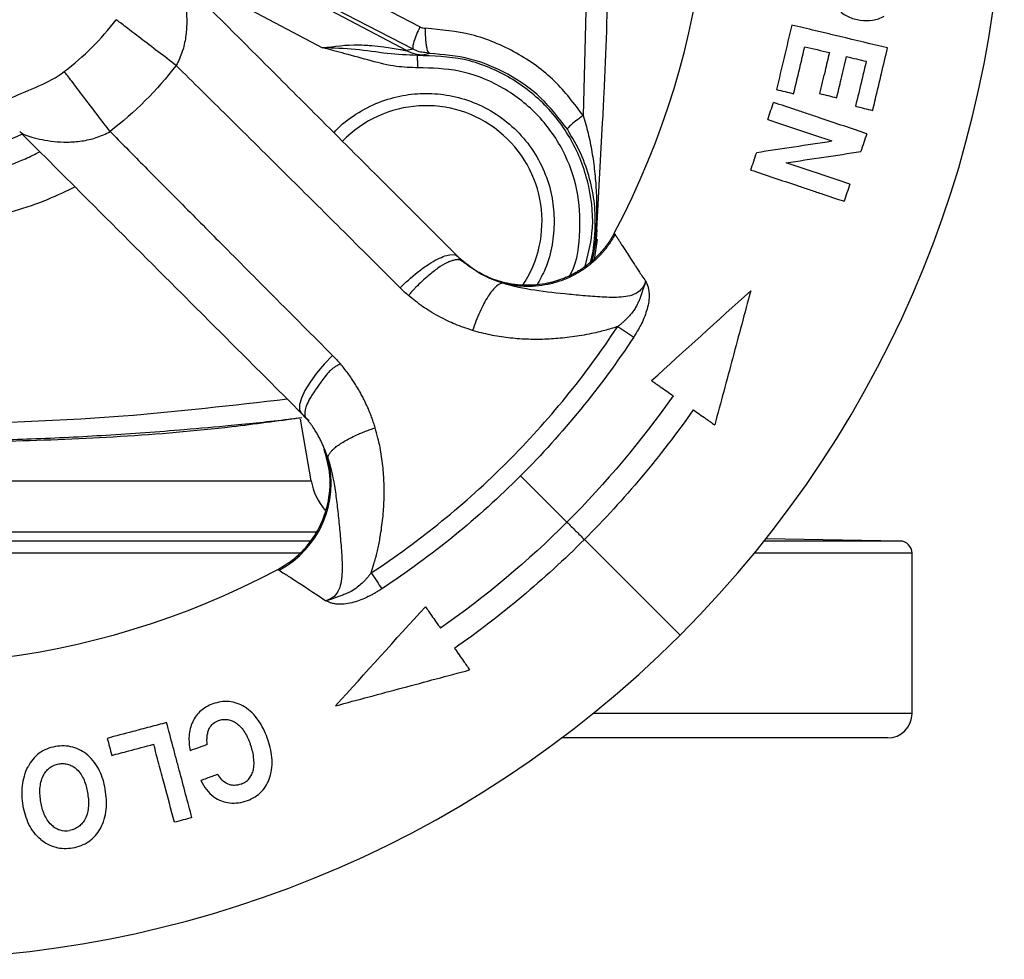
# Model space of a CAD drawing. Header units: millimetres. Extents: x 1043 to 2166, y -155 to 698.
# Tile 2 of 30: x 1458 to 1538, y -155 to -78. Entities that reach past the tile are written whole.
import ezdxf

# ---------------------------------------------------------------- set-up
doc = ezdxf.new("R2010")
doc.units = ezdxf.units.MM

msp = doc.modelspace()

# ---------------------------------------------------------------- linework, layer by layer
at = {"color": 7, "linetype": 'Continuous', "lineweight": 25}
for p, q in [((1504.366, -64.825), (1503.85, -86.214)), ((1490.573, -79), (1478.113, -72.525)), ((1489.476, -80.927), (1475.231, -73.383)), ((1490.016, -80.811), (1477.556, -74.366)), ((1474.331, -76.296), (1482.646, -80.7)), ((1490.016, -80.811), (1489.476, -80.927)), ((1491.365, -81.16), (1490.914, -81.278)), ((1504.768, -96.216), (1504.822, -95.496)), ((1504.887, -95.465), (1504.822, -95.496)), ((1504.887, -95.465), (1504.829, -96.281)), ((1504.887, -95.465), (1504.95, -95.47)), ((1504.95, -95.47), (1504.896, -96.28)), ((1504.757, -97.924), (1505.007, -96.287)), ((1504.829, -96.281), (1504.768, -96.216)), ((1504.896, -96.28), (1504.829, -96.281)), ((1504.896, -96.28), (1505.007, -96.287)), ((1493.717, -97.74), (1494.245, -98.168)), ((1494.056, -98.052), (1494.504, -98.361)), ((1481.736, -115.926), (1480.851, -110.903)), ((1498.755, -115.506), (1502.521, -119.272)), ((1503.935, -120.687), (1511.713, -128.465)), ((1529.591, -120.808), (1518.694, -120.618)), ((1530.574, -134.825), (1530.574, -121.808)), ((1528.574, -136.825), (1502.074, -136.825))]:
    msp.add_line(p, q, dxfattribs=at)
at = {"color": 8, "linetype": 'Continuous', "lineweight": 25}
for p, q in [((1491.365, -81.16), (1490.962, -81.093)), ((1504.95, -95.47), (1505.42, -86.794)), ((1504.896, -96.28), (1504.494, -98.172)), ((1448.074, -115.926), (1481.736, -115.926)), ((1448.074, -120.057), (1482.252, -120.057)), ((1529.591, -120.808), (1518.543, -120.808)), ((1480.803, -121.808), (1448.074, -121.808)), ((1530.574, -121.808), (1517.737, -121.808)), ((1530.574, -134.825), (1504.642, -134.825))]:
    msp.add_line(p, q, dxfattribs=at)
at = {"color": 7, "linetype": 'Continuous', "lineweight": 25, "flags": 128}
msp.add_lwpolyline([(1483.467, -105.721), (1482.783, -106.438), (1482.166, -107.172), (1481.639, -107.895), (1481.223, -108.577), (1480.936, -109.191), (1480.788, -109.714), (1480.785, -110.125), (1480.928, -110.407)], dxfattribs=at)
at = {"color": 8, "linetype": 'Continuous', "lineweight": 25, "flags": 128}
msp.add_lwpolyline([(1481.749, -120.808), (1479.81, -120.808), (1474.739, -120.808), (1469.549, -120.808), (1464.264, -120.808), (1458.908, -120.808), (1453.503, -120.808), (1448.074, -120.808)], dxfattribs=at)
at = {"color": 7, "linetype": 'Continuous', "lineweight": 25}
for centre, radius, start, end in [((1448.074, -64.825), 90, 315, 135), ((1448.074, -64.825), 90, 135, 315), ((1448.074, -64.825), 66, 332.0431, 57.95691), ((1448.074, -64.825), 66, 212.0431, 297.95691), ((1475.32, -116.109), 8.032, 298.21241, 14.60893), ((1486.66, -115.058), 5, 190, 220.36997), ((1529.574, -121.808), 1, 0, 89), ((1528.574, -134.825), 2, 270, 0)]:
    msp.add_arc(centre, radius, start, end, dxfattribs=at)
at = {"color": 8, "linetype": 'Continuous', "lineweight": 25}
for centre, radius, start, end in [((1491.074, -94.825), 9.42, 325.98009, 136.14233), ((1448.074, -64.825), 25.05, 270, 293.85751)]:
    msp.add_arc(centre, radius, start, end, dxfattribs=at)
at = {"color": 7, "linetype": 'Continuous', "lineweight": 25}
for points, knots in [([(1505.42, -86.794), (1505.464, -86.007), (1505.698, -81.817), (1505.894, -74.492), (1505.94, -67.955), (1505.961, -64.825)], [0, 0, 0, 0, 0.107629, 0.572749, 1, 1, 1, 1]), ([(1470.762, -74.786), (1470.835, -74.859), (1470.912, -74.985), (1471.066, -75.324), (1471.143, -75.536), (1471.362, -76.269), (1471.491, -76.887), (1471.595, -77.925), (1471.614, -78.289), (1471.607, -79.044), (1471.581, -79.435), (1471.466, -80.224), (1471.377, -80.623), (1471.12, -81.402), (1470.953, -81.78), (1470.747, -82.128)], [0, 0, 0, 0, 0.125, 0.125, 0.25, 0.25, 0.5, 0.5, 0.625, 0.625, 0.75, 0.75, 0.875, 0.875, 1, 1, 1, 1]), ([(1470.762, -74.786), (1471.792, -75.816), (1474.101, -78.124), (1477.935, -81.958), (1482.513, -86.537), (1487.836, -91.86), (1491.633, -95.656), (1493.655, -97.679)], [0, 0, 0, 0, 0.134879, 0.302319, 0.502319, 0.734879, 1, 1, 1, 1]), ([(1524.568, -77.553), (1524.68, -77.685), (1524.805, -77.802), (1525.081, -78.007), (1525.229, -78.094), (1525.691, -78.31), (1526.027, -78.398), (1526.365, -78.447)], [0, 0, 0, 0, 0.25, 0.25, 0.5, 0.5, 1, 1, 1, 1]), ([(1461.661, -82.63), (1462.454, -82.025), (1463.206, -81.367), (1463.911, -80.663), (1464.616, -79.958), (1465.274, -79.206), (1465.879, -78.413)], [6.1050517, 6.1050517, 6.1050517, 6.1050517, 6.2385885, 6.2385885, 6.2385885, 6.3721193, 6.3721193, 6.3721193, 6.3721193]), ([(1470.747, -82.128), (1470.28, -81.772), (1469.786, -81.395), (1468.808, -80.649), (1468.325, -80.28), (1467.435, -79.601), (1467.028, -79.29), (1466.345, -78.769), (1466.07, -78.559), (1465.879, -78.413)], [0, 0, 0, 0, 0.25, 0.25, 0.5, 0.5, 0.75, 0.75, 1, 1, 1, 1]), ([(1526.365, -78.447), (1526.7, -78.496), (1527.033, -78.506), (1527.529, -78.431), (1527.693, -78.39), (1528.004, -78.278), (1528.154, -78.205), (1528.296, -78.115)], [0, 0, 0, 0, 0.5, 0.5, 0.75, 0.75, 1, 1, 1, 1]), ([(1490.573, -79), (1490.475, -79.205), (1490.27, -79.633), (1490.058, -80.209), (1489.954, -80.65), (1489.996, -80.758), (1490.016, -80.811)], [0, 0, 0, 0, 0.237319, 0.494065, 0.754083, 1, 1, 1, 1]), ([(1490.573, -79), (1490.646, -79.032), (1490.791, -79.097), (1490.95, -79.11), (1491.029, -79.116)], [0, 0, 0, 0, 0.499611, 1, 1, 1, 1]), ([(1491.365, -81.16), (1491.318, -81.128), (1491.245, -81.079), (1491.163, -80.819), (1491.107, -80.554), (1491.065, -80.228), (1491.028, -79.757), (1491.029, -79.369), (1491.029, -79.116)], [0, 0, 0, 0, 0.239443, 0.368352, 0.5, 0.631649, 0.760558, 1, 1, 1, 1]), ([(1503.85, -86.214), (1503.111, -85.239), (1501.592, -83.233), (1498.449, -80.994), (1494.86, -79.465), (1492.287, -79.231), (1491.029, -79.116)], [0, 0, 0, 0, 0.238593, 0.4906426, 0.7511754, 1, 1, 1, 1]), ([(1528.584, -80.705), (1527.319, -80.404), (1526.025, -80.096), (1524.376, -79.703), (1524.043, -79.624), (1523.384, -79.468), (1523.056, -79.39), (1522.08, -79.157), (1521.437, -79.004), (1520.802, -78.853)], [0, 0, 0, 0, 0.5, 0.5, 0.625, 0.625, 0.75, 0.75, 1, 1, 1, 1]), ([(1482.646, -80.7), (1483.623, -80.574), (1484.808, -80.422), (1486.077, -80.478), (1486.439, -80.501), (1486.613, -80.514), (1486.984, -80.545), (1487.791, -80.631), (1488.723, -80.786), (1489.267, -80.89), (1489.43, -80.92), (1489.462, -80.925), (1489.476, -80.927)], [0, 0, 0, 0, 0.380194, 0.461339, 0.513894, 0.528679, 0.533198, 0.667467, 0.869777, 0.941559, 0.97212, 1, 1, 1, 1]), ([(1490.365, -81.327), (1489.549, -81.286), (1487.866, -81.201), (1485.32, -80.782), (1483.542, -80.727), (1482.646, -80.7)], [0, 0, 0, 0, 0.318297, 0.656605, 1, 1, 1, 1]), ([(1490.417, -82.325), (1489.831, -82.306), (1488.54, -82.265), (1486.567, -81.759), (1484.578, -81.199), (1483.255, -80.857), (1482.646, -80.7)], [0, 0, 0, 0, 0.220431, 0.485187, 0.763307, 1, 1, 1, 1]), ([(1490.962, -81.093), (1490.808, -81.076), (1490.477, -81.038), (1490.177, -80.89), (1490.016, -80.811)], [0, 0, 0, 0, 0.462498, 1, 1, 1, 1]), ([(1520.949, -84.43), (1521.067, -83.932), (1521.186, -83.433), (1521.304, -82.935), (1521.489, -82.16), (1521.673, -81.386), (1521.857, -80.612)], [0, 0, 0, 0, 0.001537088, 0.001537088, 0.001537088, 0.00392507, 0.00392507, 0.00392507, 0.00392507]), ([(1527.375, -85.788), (1527.494, -85.29), (1527.612, -84.791), (1527.731, -84.293), (1527.849, -83.794), (1527.968, -83.296), (1528.087, -82.797), (1528.253, -82.1), (1528.418, -81.402), (1528.584, -80.705)], [0, 0, 0, 0, 0.001537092, 0.001537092, 0.001537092, 0.003074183, 0.003074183, 0.003074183, 0.005225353, 0.005225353, 0.005225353, 0.005225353]), ([(1489.476, -80.927), (1489.705, -81.03), (1490.162, -81.238), (1490.663, -81.265), (1490.914, -81.278)], [0, 0, 0, 0, 0.499999, 1, 1, 1, 1]), ([(1490.914, -81.278), (1490.874, -81.284), (1490.791, -81.295), (1490.511, -81.316), (1490.365, -81.327)], [0, 0, 0, 0, 0.481793, 1, 1, 1, 1]), ([(1490.417, -82.325), (1490.411, -82.196), (1490.397, -81.937), (1490.38, -81.609), (1490.368, -81.377), (1490.366, -81.343), (1490.365, -81.327)], [0, 0, 0, 0, 0.25, 0.499999, 0.749999, 1, 1, 1, 1]), ([(1503.948, -98.609), (1504.201, -97.674), (1504.786, -95.509), (1504.446, -91.947), (1503.142, -88.337), (1500.848, -85.226), (1497.79, -82.899), (1494.193, -81.439), (1491.641, -81.364), (1490.365, -81.327)], [0, 0, 0, 0, 0.112287, 0.260239, 0.408191, 0.556143, 0.704096, 0.852048, 1, 1, 1, 1]), ([(1502.557, -87.329), (1501.878, -86.438), (1500.519, -84.657), (1497.759, -82.74), (1494.672, -81.449), (1492.467, -81.256), (1491.365, -81.16)], [0, 0, 0, 0, 0.2496265, 0.4995414, 0.7497029, 1, 1, 1, 1]), ([(1523.854, -81.087), (1523.736, -81.585), (1523.617, -82.084), (1523.499, -82.582), (1523.352, -83.196), (1523.206, -83.811), (1523.06, -84.425)], [0, 0, 0, 0, 0.001537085, 0.001537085, 0.001537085, 0.003431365, 0.003431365, 0.003431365, 0.003431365]), ([(1524.455, -84.757), (1524.574, -84.258), (1524.692, -83.76), (1524.811, -83.261), (1524.957, -82.647), (1525.103, -82.033), (1525.249, -81.419)], [0, 0, 0, 0, 0.001537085, 0.001537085, 0.001537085, 0.003431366, 0.003431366, 0.003431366, 0.003431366]), ([(1488.969, -100.219), (1487.355, -98.611), (1484.323, -95.591), (1479.637, -90.934), (1475.182, -86.508), (1472.137, -83.5), (1470.747, -82.128)], [0, 0, 0, 0, 0.266268, 0.500049, 0.771884, 1, 1, 1, 1]), ([(1526.85, -81.799), (1526.732, -82.298), (1526.613, -82.796), (1526.494, -83.295), (1526.323, -84.015), (1526.152, -84.736), (1525.98, -85.456)], [0, 0, 0, 0, 0.001537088, 0.001537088, 0.001537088, 0.003758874, 0.003758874, 0.003758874, 0.003758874]), ([(1457.402, -84.75), (1458.12, -84.413), (1458.86, -84.121), (1460.311, -83.476), (1461.02, -83.12), (1461.662, -82.63)], [0, 0, 0, 0, 0.5, 0.5, 1, 1, 1, 1]), ([(1465.377, -87.499), (1465.062, -87.086), (1464.707, -86.621), (1463.965, -85.648), (1463.58, -85.144), (1462.864, -84.206), (1462.535, -83.775), (1462.003, -83.077), (1461.799, -82.81), (1461.662, -82.63)], [0, 0, 0, 0, 0.25, 0.25, 0.5, 0.5, 0.75, 0.75, 1, 1, 1, 1]), ([(1526.896, -87.684), (1525.662, -87.271), (1524.402, -86.848), (1522.795, -86.309), (1522.47, -86.2), (1521.828, -85.985), (1521.509, -85.878), (1520.557, -85.558), (1519.93, -85.348), (1519.311, -85.141)], [0, 0, 0, 0, 0.5, 0.5, 0.625, 0.625, 0.75, 0.75, 1, 1, 1, 1]), ([(1503.85, -86.214), (1503.669, -86.34), (1503.297, -86.601), (1502.861, -86.95), (1502.581, -87.218), (1502.565, -87.292), (1502.557, -87.329)], [0, 0, 0, 0, 0.242198, 0.499999, 0.757802, 1, 1, 1, 1]), ([(1503.85, -86.214), (1503.986, -86.688), (1504.267, -87.666), (1504.566, -89.179), (1504.782, -90.732), (1504.904, -92.272), (1504.952, -93.839), (1504.909, -94.904), (1504.887, -95.465)], [0, 0, 0, 0, 0.156458, 0.323291, 0.493577, 0.661104, 0.821849, 1, 1, 1, 1]), ([(1518.845, -86.531), (1519.69, -86.814), (1520.547, -87.102), (1521.851, -87.539), (1522.288, -87.686), (1523.168, -87.981), (1523.611, -88.129), (1524.051, -88.277)], [0, 0, 0, 0, 0.5, 0.5, 0.75, 0.75, 1, 1, 1, 1]), ([(1458.035, -87.514), (1458.107, -87.587), (1458.234, -87.663), (1458.573, -87.817), (1458.785, -87.895), (1459.519, -88.114), (1460.137, -88.243), (1461.174, -88.347), (1461.539, -88.366), (1462.294, -88.359), (1462.684, -88.332), (1463.474, -88.217), (1463.873, -88.128), (1464.651, -87.872), (1465.029, -87.704), (1465.377, -87.499)], [0, 0, 0, 0, 0.125, 0.125, 0.25, 0.25, 0.5, 0.5, 0.625, 0.625, 0.75, 0.75, 0.875, 0.875, 1, 1, 1, 1]), ([(1480.928, -110.407), (1477.697, -107.176), (1471.924, -101.403), (1464.294, -93.773), (1459.892, -89.371), (1458.035, -87.514)], [0, 0, 0, 0, 0.423461, 0.75679, 1, 1, 1, 1]), ([(1465.376, -87.498), (1466.262, -88.395), (1468.15, -90.308), (1471.162, -93.347), (1474.7, -96.909), (1478.839, -101.074), (1481.859, -104.106), (1483.467, -105.721)], [0, 0, 0, 0, 0.147215, 0.313867, 0.499952, 0.733727, 1, 1, 1, 1]), ([(1504.822, -95.496), (1504.821, -94.786), (1504.817, -93.34), (1504.406, -91.339), (1503.717, -89.293), (1502.943, -87.983), (1502.557, -87.329)], [0, 0, 0, 0, 0.2415476, 0.4915003, 0.7457672, 1, 1, 1, 1]), ([(1517.948, -89.205), (1518.941, -89.054), (1519.951, -88.9), (1522.002, -88.588), (1523.026, -88.432), (1524.051, -88.277)], [0, 0, 0, 0, 0.5, 0.5, 1, 1, 1, 1]), ([(1520.328, -90.05), (1521.349, -89.897), (1522.372, -89.744), (1524.415, -89.438), (1525.42, -89.287), (1526.408, -89.139)], [0, 0, 0, 0, 0.5, 0.5, 1, 1, 1, 1]), ([(1525.519, -91.79), (1524.676, -91.508), (1523.822, -91.221), (1522.523, -90.785), (1522.087, -90.639), (1521.209, -90.345), (1520.767, -90.197), (1520.328, -90.05)], [0, 0, 0, 0, 0.5, 0.5, 0.75, 0.75, 1, 1, 1, 1]), ([(1517.468, -90.637), (1518.705, -91.052), (1519.966, -91.475), (1521.574, -92.014), (1521.898, -92.123), (1522.54, -92.338), (1522.859, -92.445), (1523.81, -92.764), (1524.435, -92.974), (1525.053, -93.18)], [0, 0, 0, 0, 0.5, 0.5, 0.625, 0.625, 0.75, 0.75, 1, 1, 1, 1]), ([(1506.372, -95.766), (1506.325, -95.852), (1506.231, -96.025), (1506.076, -96.28), (1505.91, -96.533), (1505.732, -96.783), (1505.542, -97.029), (1505.34, -97.271), (1505.126, -97.507), (1504.9, -97.736), (1504.663, -97.959), (1504.415, -98.174), (1504.156, -98.38), (1503.886, -98.577), (1503.607, -98.763), (1503.318, -98.939), (1503.021, -99.103), (1502.715, -99.255), (1502.403, -99.394), (1502.083, -99.52), (1501.759, -99.632), (1501.429, -99.731), (1501.096, -99.815), (1500.563, -99.925), (1499.836, -100.016), (1498.934, -100.023), (1498.086, -99.936), (1497.303, -99.774), (1496.592, -99.552), (1495.953, -99.289), (1495.387, -98.999), (1494.89, -98.694), (1494.455, -98.385), (1494.195, -98.168), (1494.071, -98.065)], [0, 0, 0, 0, 0.020457, 0.041222, 0.062288, 0.083645, 0.105283, 0.12719, 0.149355, 0.171763, 0.194401, 0.217252, 0.240299, 0.263525, 0.286911, 0.310438, 0.334086, 0.357833, 0.381659, 0.405541, 0.429457, 0.453385, 0.477303, 0.501188, 0.567118, 0.62989, 0.689178, 0.744772, 0.796569, 0.844551, 0.888768, 0.929322, 0.966348, 1, 1, 1, 1]), ([(1506.436, -95.869), (1506.39, -95.952), (1506.297, -96.119), (1506.147, -96.364), (1505.989, -96.604), (1505.822, -96.839), (1505.647, -97.067), (1505.464, -97.289), (1505.273, -97.504), (1505.075, -97.713), (1504.869, -97.913), (1504.656, -98.107), (1504.437, -98.293), (1504.211, -98.47), (1503.979, -98.64), (1503.543, -98.936), (1502.875, -99.315), (1501.944, -99.698), (1500.973, -99.962), (1500.133, -100.082), (1499.443, -100.112), (1498.909, -100.1), (1498.377, -100.051), (1497.85, -99.969), (1497.505, -99.886), (1497.332, -99.844)], [0, 0, 0, 0, 0.02674, 0.053521, 0.080322, 0.10713, 0.133938, 0.160743, 0.187543, 0.214338, 0.241129, 0.267918, 0.294708, 0.321498, 0.348289, 0.375083, 0.468815, 0.562536, 0.65626, 0.749978, 0.799985, 0.85, 0.900024, 0.95004, 1, 1, 1, 1]), ([(1506.436, -95.869), (1506.428, -95.856), (1506.413, -95.832), (1506.396, -95.804), (1506.383, -95.784), (1506.376, -95.773), (1506.373, -95.767), (1506.372, -95.766), (1506.372, -95.766)], [0, 0, 0, 0, 0.187346, 0.374837, 0.562449, 0.750089, 0.875116, 1, 1, 1, 1]), ([(1506.436, -95.868), (1506.445, -95.886), (1506.462, -95.922), (1506.496, -95.981), (1506.534, -96.042), (1506.575, -96.103), (1506.617, -96.165), (1506.658, -96.227), (1506.699, -96.287), (1506.769, -96.396), (1506.882, -96.576), (1507.058, -96.855), (1507.292, -97.22), (1507.602, -97.701), (1507.912, -98.173), (1508.174, -98.573), (1508.374, -98.877), (1508.623, -99.249), (1508.814, -99.529), (1508.917, -99.68)], [0, 0, 0, 0, 0.039442, 0.076541, 0.1113, 0.143719, 0.173801, 0.201548, 0.226963, 0.250051, 0.328575, 0.411927, 0.500175, 0.619634, 0.750058, 0.796612, 0.853771, 0.921559, 1, 1, 1, 1]), ([(1488.969, -100.219), (1489.385, -99.798), (1489.86, -99.363), (1490.6, -98.774), (1490.851, -98.589), (1491.344, -98.254), (1491.586, -98.105), (1492.047, -97.854), (1492.264, -97.753), (1492.661, -97.604), (1492.84, -97.556), (1493.309, -97.49), (1493.527, -97.55), (1493.655, -97.679)], [0, 0, 0, 0, 0.25, 0.25, 0.375, 0.375, 0.5, 0.5, 0.625, 0.625, 0.75, 0.75, 1, 1, 1, 1]), ([(1494.056, -98.052), (1494.034, -98.035), (1493.99, -98.001), (1493.91, -97.965), (1493.82, -97.94), (1493.719, -97.927), (1493.609, -97.927), (1493.489, -97.94), (1493.36, -97.965), (1493.223, -98.002), (1493.077, -98.052), (1492.924, -98.114), (1492.597, -98.267), (1492.05, -98.594), (1491.351, -99.132), (1490.743, -99.675), (1490.34, -100.072), (1490.039, -100.389), (1489.836, -100.611), (1489.703, -100.763), (1489.637, -100.839)], [0, 0, 0, 0, 0.036355, 0.072711, 0.109064, 0.145418, 0.181772, 0.218125, 0.25448, 0.290839, 0.327199, 0.363561, 0.399922, 0.550625, 0.701358, 0.792912, 0.884477, 0.922986, 0.961497, 1, 1, 1, 1]), ([(1494.52, -98.426), (1494.405, -98.341), (1494.171, -98.167), (1493.928, -98.013), (1493.805, -97.935)], [0, 0, 0, 0, 0.493057, 1, 1, 1, 1]), ([(1497.332, -99.844), (1497.179, -99.838), (1496.993, -99.915), (1496.576, -100.269), (1496.345, -100.547), (1495.878, -101.269), (1495.642, -101.712), (1495.21, -102.671), (1495.014, -103.184), (1494.848, -103.683)], [0, 0, 0, 0, 0.25, 0.25, 0.5, 0.5, 0.75, 0.75, 1, 1, 1, 1]), ([(1508.539, -100.366), (1508.388, -100.529), (1508.2, -100.654), (1507.775, -100.835), (1507.541, -100.893), (1507.052, -100.969), (1506.799, -100.987), (1506.286, -101.002), (1506.026, -100.999), (1505.247, -100.972), (1504.728, -100.934), (1503.709, -100.85), (1503.209, -100.803), (1501.74, -100.659), (1500.803, -100.559), (1499.009, -100.285), (1498.148, -100.106), (1497.332, -99.844)], [0, 0, 0, 0, 0.0625, 0.0625, 0.125, 0.125, 0.1875, 0.1875, 0.25, 0.25, 0.375, 0.375, 0.5, 0.5, 0.75, 0.75, 1, 1, 1, 1]), ([(1508.917, -99.68), (1508.895, -99.762), (1508.852, -99.918), (1508.777, -100.141), (1508.702, -100.344), (1508.631, -100.533), (1508.569, -100.711), (1508.512, -100.903), (1508.434, -101.13), (1508.316, -101.414), (1508.155, -101.731), (1507.955, -102.052), (1507.729, -102.351), (1507.442, -102.677), (1507.15, -102.955), (1506.865, -103.194), (1506.718, -103.308), (1506.644, -103.366)], [0, 0, 0, 0, 0.058154, 0.111258, 0.160284, 0.206151, 0.249816, 0.290102, 0.344916, 0.414632, 0.499951, 0.584645, 0.668107, 0.750151, 0.875052, 0.937199, 1, 1, 1, 1]), ([(1508.917, -99.68), (1508.947, -99.74), (1509.002, -99.851), (1509.071, -100.014), (1509.133, -100.204), (1509.179, -100.442), (1509.209, -100.823), (1509.177, -101.331), (1509.05, -101.933), (1508.847, -102.539), (1508.607, -103.091), (1508.3, -103.656), (1508.077, -104.016), (1507.948, -104.223)], [0, 0, 0, 0, 0.0485313, 0.090106, 0.1248971, 0.1859016, 0.2499811, 0.369591, 0.5000615, 0.6202161, 0.7502484, 0.8559849, 1, 1, 1, 1]), ([(1488.97, -100.219), (1489.078, -100.325), (1489.295, -100.538), (1489.523, -100.738), (1489.637, -100.839)], [0, 0, 0, 0, 0.5000741, 1, 1, 1, 1]), ([(1494.848, -103.683), (1494.61, -103.605), (1494.135, -103.449), (1493.457, -103.194), (1492.774, -102.889), (1492.083, -102.538), (1491.414, -102.151), (1490.788, -101.744), (1490.212, -101.313), (1489.829, -100.997), (1489.637, -100.839)], [0, 0, 0, 0, 0.1250142, 0.2499707, 0.3621721, 0.4999944, 0.6385421, 0.7500307, 0.8749781, 1, 1, 1, 1]), ([(1517.458, -100.46), (1516.97, -102.279), (1516.483, -104.098), (1515.509, -107.732), (1515.022, -109.549), (1514.536, -111.363)], [0, 0, 0, 0, 0.5, 0.5, 1, 1, 1, 1]), ([(1486.614, -123.396), (1490.585, -120.783), (1494.29, -117.764), (1501.013, -111.041), (1504.031, -107.337), (1506.644, -103.366)], [0, 0, 0, 0, 0.5, 0.5, 1, 1, 1, 1]), ([(1506.644, -103.366), (1506.512, -103.41), (1506.034, -103.571), (1505.323, -103.764), (1504.478, -103.955), (1503.464, -104.145), (1502.202, -104.317), (1500.698, -104.421), (1499.229, -104.42), (1497.986, -104.324), (1497.011, -104.188), (1496.285, -104.055), (1495.564, -103.891), (1495.09, -103.754), (1494.848, -103.683)], [0, 0, 0, 0, 0.034636, 0.124989, 0.182552, 0.250022, 0.381923, 0.500014, 0.626866, 0.750005, 0.813103, 0.875007, 0.936159, 1, 1, 1, 1]), ([(1484.105, -106.409), (1484.038, -106.443), (1483.923, -106.504), (1483.781, -106.584), (1483.633, -106.673), (1483.472, -106.784), (1483.249, -106.972), (1482.981, -107.269), (1482.679, -107.662), (1482.398, -108.058), (1482.166, -108.392), (1481.941, -108.713), (1481.659, -109.143), (1481.383, -109.656), (1481.258, -110.035), (1481.219, -110.249), (1481.212, -110.308), (1481.209, -110.338)], [0, 0, 0, 0, 0.035768, 0.061954, 0.078245, 0.118394, 0.155735, 0.218815, 0.311807, 0.400154, 0.467418, 0.530349, 0.623148, 0.78024, 0.934113, 0.966595, 1, 1, 1, 1]), ([(1486.932, -111.599), (1486.891, -111.47), (1486.81, -111.21), (1486.676, -110.826), (1486.532, -110.445), (1486.377, -110.069), (1486.213, -109.697), (1486.038, -109.33), (1485.853, -108.969), (1485.658, -108.613), (1485.453, -108.263), (1485.238, -107.919), (1484.997, -107.557), (1484.726, -107.179), (1484.425, -106.786), (1484.211, -106.535), (1484.104, -106.409)], [0, 0, 0, 0, 0.068189, 0.136377, 0.204558, 0.272736, 0.340916, 0.409098, 0.47728, 0.545463, 0.613644, 0.681825, 0.750006, 0.833341, 0.916675, 1, 1, 1, 1]), ([(1509.399, -107.765), (1509.635, -107.931), (1509.872, -108.097), (1510.112, -108.265), (1510.455, -108.505), (1510.801, -108.747), (1511.148, -108.99)], [-1.8052328, -1.8052328, -1.8052328, -1.8052328, -1.7394213, -1.7394213, -1.7394213, -1.6449381, -1.6449381, -1.6449381, -1.6449381]), ([(1402.851, -109.156), (1408.846, -110.019), (1420.836, -111.746), (1438.989, -112.874), (1457.155, -112.825), (1471.135, -112.109), (1478.982, -111.033), (1480.829, -110.78)], [0, 0, 0, 0, 0.232133, 0.464266, 0.696399, 0.928532, 1, 1, 1, 1]), ([(1408.09, -109.832), (1408.778, -109.935), (1411.346, -110.32), (1415.529, -110.829), (1420.252, -111.339), (1424.182, -111.698), (1428.08, -112.007), (1433.126, -112.333), (1439.326, -112.602), (1446.282, -112.732), (1452.791, -112.695), (1459.079, -112.515), (1465.154, -112.212), (1470.569, -111.824), (1475.51, -111.372), (1478.699, -111.052), (1480.613, -110.811), (1480.978, -110.765)], [0, 0, 0, 0, 0.0285512, 0.1065605, 0.172928, 0.2234799, 0.2685247, 0.3334078, 0.4309673, 0.5231518, 0.6189023, 0.6980816, 0.7812825, 0.8685051, 0.9208348, 0.9849136, 1, 1, 1, 1]), ([(1481.209, -110.338), (1481.206, -110.366), (1481.202, -110.424), (1481.202, -110.504), (1481.209, -110.58), (1481.223, -110.65), (1481.245, -110.713), (1481.273, -110.771), (1481.299, -110.804), (1481.311, -110.82)], [0, 0, 0, 0, 0.135003, 0.273066, 0.413939, 0.557354, 0.703031, 0.85068, 1, 1, 1, 1]), ([(1512.787, -110.138), (1513.134, -110.381), (1513.48, -110.623), (1513.823, -110.864), (1514.063, -111.031), (1514.3, -111.198), (1514.536, -111.363)], [-1.4966539, -1.4966539, -1.4966539, -1.4966539, -1.4021714, -1.4021714, -1.4021714, -1.3363593, -1.3363593, -1.3363593, -1.3363593]), ([(1481.575, -111.055), (1481.545, -111.025), (1481.486, -110.965), (1481.405, -110.884), (1481.331, -110.81), (1481.264, -110.744), (1481.205, -110.685), (1481.153, -110.633), (1481.108, -110.588), (1481.071, -110.55), (1481.04, -110.519), (1481.016, -110.495), (1480.998, -110.478), (1480.992, -110.471), (1480.989, -110.468)], [0, 0, 0, 0, 0.086695, 0.172798, 0.258309, 0.343225, 0.427539, 0.511244, 0.594329, 0.676781, 0.75859, 0.839739, 0.920215, 1, 1, 1, 1]), ([(1483.092, -114.084), (1483.056, -113.975), (1482.984, -113.758), (1482.864, -113.436), (1482.733, -113.115), (1482.59, -112.798), (1482.435, -112.484), (1482.268, -112.176), (1482.087, -111.872), (1481.874, -111.544), (1481.624, -111.194), (1481.423, -110.953), (1481.322, -110.833)], [0, 0, 0, 0, 0.094217, 0.188432, 0.282641, 0.376842, 0.47103, 0.565216, 0.659407, 0.753606, 0.876829, 1, 1, 1, 1]), ([(1483.092, -114.084), (1483.092, -114.061), (1483.093, -114.014), (1483.107, -113.942), (1483.131, -113.867), (1483.165, -113.79), (1483.21, -113.711), (1483.265, -113.629), (1483.331, -113.546), (1483.407, -113.46), (1483.493, -113.374), (1483.588, -113.285), (1483.85, -113.063), (1484.391, -112.693), (1485.153, -112.302), (1485.757, -112.038), (1486.136, -111.884), (1486.528, -111.737), (1486.797, -111.645), (1486.932, -111.599)], [0, 0, 0, 0, 0.034047, 0.068192, 0.102351, 0.136496, 0.170628, 0.204753, 0.238875, 0.272998, 0.307124, 0.341252, 0.375381, 0.562585, 0.749793, 0.812337, 0.874897, 0.937482, 1, 1, 1, 1]), ([(1486.614, -123.396), (1486.685, -123.159), (1486.805, -122.763), (1486.943, -122.278), (1487.054, -121.877), (1487.15, -121.472), (1487.253, -120.98), (1487.405, -120.136), (1487.564, -118.968), (1487.67, -117.46), (1487.669, -115.975), (1487.572, -114.728), (1487.435, -113.758), (1487.313, -113.072), (1487.142, -112.358), (1487.01, -111.882), (1486.932, -111.599)], [0, 0, 0, 0, 0.061213, 0.102831, 0.125009, 0.164558, 0.20622, 0.250002, 0.378189, 0.500031, 0.628068, 0.750013, 0.814294, 0.875022, 0.925739, 1, 1, 1, 1]), ([(1479.014, -123.123), (1479.479, -122.84), (1480.447, -122.25), (1481.663, -120.964), (1482.629, -119.373), (1483.237, -117.419), (1483.353, -115.329), (1482.962, -113.967), (1482.785, -113.35)], [0, 0, 0, 0, 0.142826, 0.297201, 0.460458, 0.628694, 0.83189, 1, 1, 1, 1]), ([(1483.092, -114.084), (1483.355, -114.902), (1483.534, -115.765), (1483.741, -117.114), (1483.799, -117.574), (1483.907, -118.514), (1483.957, -118.994), (1484.053, -119.977), (1484.1, -120.479), (1484.184, -121.501), (1484.222, -122.021), (1484.248, -122.802), (1484.251, -123.063), (1484.234, -123.577), (1484.215, -123.83), (1484.136, -124.319), (1484.076, -124.553), (1483.888, -124.975), (1483.76, -125.161), (1483.594, -125.309)], [0, 0, 0, 0, 0.25, 0.25, 0.375, 0.375, 0.5, 0.5, 0.625, 0.625, 0.75, 0.75, 0.8125, 0.8125, 0.875, 0.875, 0.9375, 0.9375, 1, 1, 1, 1]), ([(1502.521, -119.272), (1502.756, -119.508), (1502.992, -119.744), (1503.228, -119.979), (1503.464, -120.215), (1503.7, -120.451), (1503.935, -120.687)], [-1.6449384, -1.6449384, -1.6449384, -1.6449384, -1.5707963, -1.5707963, -1.5707963, -1.4966543, -1.4966543, -1.4966543, -1.4966543]), ([(1479.117, -123.187), (1479.104, -123.179), (1479.082, -123.163), (1479.057, -123.149), (1479.036, -123.137), (1479.021, -123.126), (1479.016, -123.123), (1479.014, -123.123), (1479.014, -123.123)], [0, 0, 0, 0, 0.204067, 0.370732, 0.500007, 0.708147, 0.999556, 1, 1, 1, 1]), ([(1479.117, -123.187), (1479.211, -123.246), (1479.371, -123.346), (1479.809, -123.622), (1480.087, -123.798), (1481.075, -124.433), (1481.939, -124.998), (1482.929, -125.669)], [0, 0, 0, 0, 0.25, 0.25, 0.5, 0.5, 1, 1, 1, 1]), ([(1486.614, -123.396), (1486.556, -123.468), (1486.44, -123.613), (1486.271, -123.821), (1486.084, -124.03), (1485.826, -124.285), (1485.462, -124.597), (1485.071, -124.857), (1484.733, -125.033), (1484.505, -125.129), (1484.305, -125.203), (1484.134, -125.266), (1483.967, -125.323), (1483.813, -125.373), (1483.67, -125.419), (1483.529, -125.475), (1483.357, -125.542), (1483.153, -125.608), (1483.002, -125.649), (1482.928, -125.668)], [0, 0, 0, 0, 0.062289, 0.124983, 0.179952, 0.25005, 0.36777, 0.500042, 0.562931, 0.625059, 0.667932, 0.709525, 0.750059, 0.789439, 0.821477, 0.853463, 0.892893, 0.947665, 1, 1, 1, 1]), ([(1487.472, -124.699), (1487.368, -124.765), (1487.171, -124.89), (1486.884, -125.06), (1486.621, -125.207), (1486.256, -125.394), (1485.787, -125.599), (1485.181, -125.801), (1484.58, -125.929), (1484.071, -125.96), (1483.69, -125.931), (1483.423, -125.879), (1483.17, -125.788), (1483.015, -125.711), (1482.928, -125.668)], [0, 0, 0, 0, 0.07216, 0.137849, 0.197106, 0.249991, 0.380082, 0.500033, 0.630293, 0.750022, 0.814358, 0.875076, 0.929794, 1, 1, 1, 1]), ([(1491.014, -126.15), (1491.179, -126.386), (1491.346, -126.624), (1491.513, -126.863), (1491.754, -127.206), (1491.996, -127.552), (1492.239, -127.9)], [-1.8052328, -1.8052328, -1.8052328, -1.8052328, -1.7394213, -1.7394213, -1.7394213, -1.6449381, -1.6449381, -1.6449381, -1.6449381]), ([(1493.386, -129.538), (1493.629, -129.885), (1493.872, -130.232), (1494.112, -130.575), (1494.28, -130.814), (1494.446, -131.052), (1494.611, -131.288)], [-1.496654, -1.496654, -1.496654, -1.496654, -1.4021714, -1.4021714, -1.4021714, -1.3363594, -1.3363594, -1.3363594, -1.3363594]), ([(1483.709, -134.209), (1485.528, -133.722), (1487.346, -133.235), (1490.981, -132.261), (1492.797, -131.774), (1494.611, -131.288)], [0, 0, 0, 0, 0.5, 0.5, 1, 1, 1, 1]), ([(1473.726, -134.058), (1473.549, -134.123), (1473.378, -134.2), (1473.052, -134.387), (1472.898, -134.495), (1472.62, -134.739), (1472.493, -134.877), (1472.272, -135.175), (1472.178, -135.334), (1472.099, -135.502)], [0, 0, 0, 0, 0.25, 0.25, 0.5, 0.5, 0.75, 0.75, 1, 1, 1, 1]), ([(1476.306, -134.296), (1476.116, -134.179), (1475.917, -134.082), (1475.498, -133.935), (1475.276, -133.886), (1474.832, -133.846), (1474.608, -133.854), (1474.159, -133.922), (1473.94, -133.98), (1473.726, -134.058)], [0, 0, 0, 0, 0.25, 0.25, 0.5, 0.5, 0.75, 0.75, 1, 1, 1, 1]), ([(1478.157, -136.825), (1477.972, -136.318), (1477.743, -135.836), (1477.284, -135.174), (1477.114, -134.969), (1476.739, -134.6), (1476.534, -134.436), (1476.306, -134.296)], [0, 0, 0, 0, 0.5, 0.5, 0.75, 0.75, 1, 1, 1, 1]), ([(1469.977, -135.572), (1469.519, -135.694), (1469.06, -135.816), (1468.601, -135.938), (1468.142, -136.06), (1467.684, -136.182), (1467.225, -136.304), (1466.533, -136.488), (1465.841, -136.672), (1465.15, -136.856)], [0, 0, 0, 0, 0.001424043, 0.001424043, 0.001424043, 0.002848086, 0.002848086, 0.002848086, 0.004995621, 0.004995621, 0.004995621, 0.004995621]), ([(1472.033, -143.304), (1471.699, -142.046), (1471.357, -140.761), (1470.921, -139.122), (1470.833, -138.792), (1470.659, -138.137), (1470.573, -137.812), (1470.315, -136.842), (1470.145, -136.203), (1469.977, -135.572)], [0, 0, 0, 0, 0.5, 0.5, 0.625, 0.625, 0.75, 0.75, 1, 1, 1, 1]), ([(1472.099, -135.502), (1472.014, -135.685), (1471.947, -135.873), (1471.849, -136.262), (1471.818, -136.462), (1471.776, -137.06), (1471.812, -137.465), (1471.893, -137.865)], [0, 0, 0, 0, 0.25, 0.25, 0.5, 0.5, 1, 1, 1, 1]), ([(1473.27, -137.363), (1473.255, -137.135), (1473.252, -136.907), (1473.288, -136.566), (1473.307, -136.455), (1473.364, -136.236), (1473.404, -136.128), (1473.46, -136.028)], [0, 0, 0, 0, 0.5, 0.5, 0.75, 0.75, 1, 1, 1, 1]), ([(1473.46, -136.028), (1473.541, -135.885), (1473.647, -135.756), (1473.897, -135.549), (1474.043, -135.469), (1474.198, -135.412)], [0, 0, 0, 0, 0.5, 0.5, 1, 1, 1, 1]), ([(1474.198, -135.412), (1474.32, -135.368), (1474.444, -135.337), (1474.697, -135.307), (1474.828, -135.308), (1475.078, -135.347), (1475.202, -135.384), (1475.435, -135.485), (1475.545, -135.549), (1475.65, -135.622)], [0, 0, 0, 0, 0.25, 0.25, 0.5, 0.5, 0.75, 0.75, 1, 1, 1, 1]), ([(1475.65, -135.622), (1475.792, -135.723), (1475.917, -135.84), (1476.143, -136.096), (1476.244, -136.237), (1476.518, -136.68), (1476.658, -136.995), (1476.778, -137.322)], [0, 0, 0, 0, 0.25, 0.25, 0.5, 0.5, 1, 1, 1, 1]), ([(1478.379, -140.005), (1478.459, -139.747), (1478.51, -139.483), (1478.558, -138.945), (1478.555, -138.675), (1478.481, -137.872), (1478.344, -137.339), (1478.157, -136.825)], [0, 0, 0, 0, 0.25, 0.25, 0.5, 0.5, 1, 1, 1, 1]), ([(1460.932, -137.53), (1460.692, -137.571), (1460.46, -137.633), (1460.014, -137.813), (1459.8, -137.931), (1459.419, -138.213), (1459.246, -138.38), (1458.945, -138.75), (1458.819, -138.951), (1458.711, -139.164)], [0, 0, 0, 0, 0.25, 0.25, 0.5, 0.5, 0.75, 0.75, 1, 1, 1, 1]), ([(1463.566, -138.232), (1463.388, -138.078), (1463.198, -137.944), (1462.789, -137.721), (1462.567, -137.632), (1462.115, -137.514), (1461.882, -137.482), (1461.404, -137.47), (1461.167, -137.49), (1460.932, -137.53)], [0, 0, 0, 0, 0.25, 0.25, 0.5, 0.5, 0.75, 0.75, 1, 1, 1, 1]), ([(1465.518, -138.242), (1465.977, -138.12), (1466.435, -137.998), (1466.894, -137.876), (1467.572, -137.695), (1468.25, -137.515), (1468.929, -137.335)], [0, 0, 0, 0, 0.001424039, 0.001424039, 0.001424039, 0.003529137, 0.003529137, 0.003529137, 0.003529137]), ([(1470.616, -143.68), (1470.342, -142.651), (1470.064, -141.605), (1469.64, -140.009), (1469.496, -139.47), (1469.211, -138.397), (1469.069, -137.864), (1468.929, -137.335)], [0, 0, 0, 0, 0.5, 0.5, 0.75, 0.75, 1, 1, 1, 1]), ([(1477.033, -139.408), (1477.11, -139.059), (1477.103, -138.708), (1476.998, -138.002), (1476.9, -137.658), (1476.778, -137.322)], [0, 0, 0, 0, 0.5, 0.5, 1, 1, 1, 1]), ([(1464.99, -141.01), (1464.945, -140.745), (1464.885, -140.484), (1464.73, -139.971), (1464.634, -139.722), (1464.403, -139.249), (1464.267, -139.023), (1463.948, -138.599), (1463.767, -138.405), (1463.566, -138.232)], [0, 0, 0, 0, 0.25, 0.25, 0.5, 0.5, 0.75, 0.75, 1, 1, 1, 1]), ([(1458.319, -142.338), (1458.273, -142.068), (1458.243, -141.796), (1458.22, -141.25), (1458.228, -140.976), (1458.287, -140.441), (1458.338, -140.177), (1458.489, -139.659), (1458.589, -139.406), (1458.711, -139.164)], [0, 0, 0, 0, 0.25, 0.25, 0.5, 0.5, 0.75, 0.75, 1, 1, 1, 1]), ([(1459.949, -139.902), (1460.011, -139.778), (1460.084, -139.661), (1460.253, -139.445), (1460.352, -139.344), (1460.57, -139.175), (1460.691, -139.105), (1460.948, -138.996), (1461.082, -138.959), (1461.221, -138.935)], [0, 0, 0, 0, 0.25, 0.25, 0.5, 0.5, 0.75, 0.75, 1, 1, 1, 1]), ([(1461.221, -138.935), (1461.353, -138.913), (1461.485, -138.904), (1461.75, -138.917), (1461.884, -138.941), (1462.135, -139.02), (1462.256, -139.076), (1462.483, -139.214), (1462.588, -139.295), (1462.686, -139.386)], [0, 0, 0, 0, 0.25, 0.25, 0.5, 0.5, 0.75, 0.75, 1, 1, 1, 1]), ([(1459.755, -142.033), (1459.724, -141.853), (1459.701, -141.672), (1459.676, -141.309), (1459.674, -141.126), (1459.696, -140.766), (1459.721, -140.589), (1459.806, -140.239), (1459.867, -140.066), (1459.949, -139.902)], [0, 0, 0, 0, 0.25, 0.25, 0.5, 0.5, 0.75, 0.75, 1, 1, 1, 1]), ([(1462.686, -139.386), (1462.816, -139.506), (1462.926, -139.64), (1463.117, -139.931), (1463.197, -140.089), (1463.401, -140.577), (1463.487, -140.917), (1463.546, -141.266)], [0, 0, 0, 0, 0.25, 0.25, 0.5, 0.5, 1, 1, 1, 1]), ([(1474.138, -139.787), (1473.985, -139.843), (1473.679, -139.954), (1473.219, -140.121), (1472.913, -140.233), (1472.76, -140.289)], [0, 0, 0, 0, 0.333421, 0.666762, 1, 1, 1, 1]), ([(1476.026, -140.573), (1475.848, -140.638), (1475.664, -140.678), (1475.38, -140.679), (1475.287, -140.67), (1475.104, -140.63), (1475.014, -140.599), (1474.761, -140.479), (1474.61, -140.363), (1474.35, -140.098), (1474.238, -139.946), (1474.138, -139.787)], [0, 0, 0, 0, 0.25, 0.25, 0.375, 0.375, 0.5, 0.5, 0.75, 0.75, 1, 1, 1, 1]), ([(1476.026, -140.573), (1476.154, -140.526), (1476.275, -140.467), (1476.5, -140.319), (1476.603, -140.229), (1476.777, -140.027), (1476.849, -139.911), (1476.963, -139.668), (1477.004, -139.54), (1477.033, -139.408)], [0, 0, 0, 0, 0.25, 0.25, 0.5, 0.5, 0.75, 0.75, 1, 1, 1, 1]), ([(1476.545, -141.91), (1476.763, -141.83), (1476.971, -141.732), (1477.362, -141.489), (1477.545, -141.343), (1477.861, -141.015), (1477.997, -140.831), (1478.223, -140.433), (1478.311, -140.223), (1478.379, -140.005)], [0, 0, 0, 0, 0.25, 0.25, 0.5, 0.5, 0.75, 0.75, 1, 1, 1, 1]), ([(1472.76, -140.289), (1472.896, -140.544), (1473.048, -140.788), (1473.399, -141.242), (1473.594, -141.448), (1473.827, -141.616)], [0, 0, 0, 0, 0.5, 0.5, 1, 1, 1, 1]), ([(1463.546, -141.266), (1463.577, -141.448), (1463.601, -141.63), (1463.629, -141.995), (1463.633, -142.18), (1463.613, -142.543), (1463.59, -142.722), (1463.504, -143.075), (1463.441, -143.249), (1463.352, -143.411)], [0, 0, 0, 0, 0.25, 0.25, 0.5, 0.5, 0.75, 0.75, 1, 1, 1, 1]), ([(1464.593, -144.189), (1464.724, -143.95), (1464.828, -143.701), (1464.984, -143.18), (1465.034, -142.912), (1465.118, -142.106), (1465.082, -141.552), (1464.99, -141.01)], [0, 0, 0, 0, 0.25, 0.25, 0.5, 0.5, 1, 1, 1, 1]), ([(1473.827, -141.616), (1474.013, -141.749), (1474.214, -141.86), (1474.639, -142.024), (1474.863, -142.078), (1475.091, -142.104)], [0, 0, 0, 0, 0.5, 0.5, 1, 1, 1, 1]), ([(1459.753, -145.08), (1459.549, -144.913), (1459.366, -144.726), (1459.043, -144.309), (1458.905, -144.085), (1458.673, -143.616), (1458.578, -143.368), (1458.423, -142.86), (1458.364, -142.601), (1458.319, -142.338)], [0, 0, 0, 0, 0.25, 0.25, 0.5, 0.5, 0.75, 0.75, 1, 1, 1, 1]), ([(1460.614, -143.89), (1460.485, -143.771), (1460.375, -143.638), (1460.184, -143.35), (1460.103, -143.193), (1459.899, -142.714), (1459.813, -142.378), (1459.755, -142.033)], [0, 0, 0, 0, 0.25, 0.25, 0.5, 0.5, 1, 1, 1, 1]), ([(1475.091, -142.104), (1475.336, -142.132), (1475.583, -142.126), (1476.072, -142.058), (1476.312, -141.995), (1476.545, -141.91)], [0, 0, 0, 0, 0.5, 0.5, 1, 1, 1, 1]), ([(1460.614, -143.89), (1460.712, -143.98), (1460.817, -144.061), (1461.044, -144.199), (1461.167, -144.256), (1461.546, -144.375), (1461.82, -144.387), (1462.086, -144.341)], [0, 0, 0, 0, 0.25, 0.25, 0.5, 0.5, 1, 1, 1, 1]), ([(1463.352, -143.411), (1463.287, -143.53), (1463.212, -143.643), (1463.04, -143.851), (1462.941, -143.947), (1462.725, -144.109), (1462.607, -144.176), (1462.355, -144.281), (1462.222, -144.318), (1462.086, -144.341)], [0, 0, 0, 0, 0.25, 0.25, 0.5, 0.5, 0.75, 0.75, 1, 1, 1, 1]), ([(1462.337, -145.753), (1462.574, -145.713), (1462.805, -145.652), (1463.249, -145.483), (1463.465, -145.371), (1463.854, -145.104), (1464.03, -144.948), (1464.344, -144.591), (1464.478, -144.397), (1464.593, -144.189)], [0, 0, 0, 0, 0.25, 0.25, 0.5, 0.5, 0.75, 0.75, 1, 1, 1, 1]), ([(1459.753, -145.08), (1459.931, -145.225), (1460.12, -145.352), (1460.522, -145.565), (1460.74, -145.65), (1461.183, -145.766), (1461.409, -145.797), (1461.873, -145.811), (1462.107, -145.792), (1462.337, -145.753)], [0, 0, 0, 0, 0.25, 0.25, 0.5, 0.5, 0.75, 0.75, 1, 1, 1, 1])]:
    msp.add_open_spline(points, degree=3, knots=knots, dxfattribs=at)
for points in [[(1520.802, -78.853), (1520.386, -80.601), (1519.97, -82.35), (1519.554, -84.098)], [(1521.857, -80.612), (1522.517, -80.769), (1523.183, -80.927), (1523.854, -81.087)], [(1525.249, -81.419), (1525.787, -81.547), (1526.321, -81.674), (1526.85, -81.799)], [(1470.747, -82.128), (1469.207, -84.147), (1467.395, -85.958), (1465.377, -87.498)], [(1519.554, -84.098), (1520.012, -84.207), (1520.477, -84.318), (1520.949, -84.43)], [(1523.06, -84.425), (1523.526, -84.536), (1523.991, -84.646), (1524.455, -84.757)], [(1518.845, -86.531), (1519, -86.068), (1519.156, -85.604), (1519.311, -85.141)], [(1525.98, -85.456), (1526.452, -85.568), (1526.917, -85.679), (1527.375, -85.788)], [(1526.896, -87.684), (1526.733, -88.169), (1526.571, -88.654), (1526.408, -89.139)], [(1517.468, -90.637), (1517.628, -90.16), (1517.788, -89.682), (1517.948, -89.205)], [(1525.519, -91.79), (1525.364, -92.254), (1525.208, -92.717), (1525.053, -93.18)], [(1493.655, -97.679), (1493.787, -97.81), (1493.925, -97.939), (1494.071, -98.065)], [(1508.917, -99.68), (1508.837, -99.943), (1508.713, -100.179), (1508.539, -100.366)], [(1509.399, -107.765), (1512.083, -105.332), (1514.768, -102.898), (1517.458, -100.46)], [(1506.644, -103.366), (1507.1, -103.665), (1507.541, -103.956), (1507.948, -104.223)], [(1507.948, -104.223), (1505.276, -108.283), (1502.191, -112.07), (1498.755, -115.506)], [(1483.467, -105.721), (1483.688, -105.942), (1483.901, -106.172), (1484.105, -106.409)], [(1511.148, -108.99), (1508.577, -112.662), (1505.691, -116.103), (1502.521, -119.272)], [(1481.324, -110.835), (1481.195, -110.685), (1481.063, -110.542), (1480.928, -110.407)], [(1512.787, -110.138), (1510.149, -113.905), (1507.187, -117.435), (1503.935, -120.687)], [(1498.755, -115.506), (1495.318, -118.942), (1491.531, -122.028), (1487.472, -124.699)], [(1502.521, -119.272), (1499.351, -122.442), (1495.911, -125.329), (1492.239, -127.9)], [(1503.935, -120.687), (1500.683, -123.938), (1497.153, -126.9), (1493.386, -129.538)], [(1486.614, -123.396), (1486.915, -123.853), (1487.203, -124.292), (1487.472, -124.699)], [(1483.594, -125.309), (1483.41, -125.474), (1483.182, -125.591), (1482.928, -125.668)], [(1483.709, -134.209), (1486.146, -131.52), (1488.58, -128.835), (1491.014, -126.15)], [(1465.15, -136.856), (1465.271, -137.312), (1465.393, -137.773), (1465.518, -138.242)], [(1473.27, -137.363), (1472.811, -137.53), (1472.352, -137.698), (1471.893, -137.865)], [(1472.033, -143.304), (1471.561, -143.429), (1471.088, -143.555), (1470.616, -143.68)]]:
    msp.add_open_spline(points, degree=3, dxfattribs=at)
at = {"color": 8, "linetype": 'Continuous', "lineweight": 25}
for points, knots in [([(1502.707, -99.321), (1502.762, -99.22), (1503.38, -98.089), (1503.663, -95.627), (1503.486, -92.215), (1502.293, -88.91), (1500.166, -85.957), (1497.23, -83.734), (1493.866, -82.414), (1491.541, -82.354), (1490.417, -82.325)], [0, 0, 0, 0, 0.013817, 0.155443, 0.2877, 0.42615, 0.572474, 0.720906, 0.86518, 1, 1, 1, 1]), ([(1483.584, -87.607), (1483.624, -87.557), (1484.112, -86.948), (1485.341, -86.07), (1487.182, -85.079), (1489.13, -84.527), (1491.073, -84.347), (1493.018, -84.526), (1494.96, -85.084), (1496.828, -86.051), (1498.494, -87.405), (1499.849, -89.071), (1500.81, -90.939), (1501.39, -92.881), (1501.46, -94.19), (1501.493, -94.825)], [0, 0, 0, 0, 0.007829, 0.094716, 0.179798, 0.261484, 0.338553, 0.415622, 0.497308, 0.582389, 0.669276, 0.756164, 0.841245, 0.922931, 1, 1, 1, 1]), ([(1448.074, -91.824), (1448.764, -91.809), (1450.154, -91.778), (1452.182, -91.531), (1454.201, -91.144), (1456.303, -90.559), (1458.161, -89.911), (1459.287, -89.346), (1459.673, -89.153)], [0, 0, 0, 0, 0.172317, 0.347179, 0.509629, 0.68552, 0.891977, 1, 1, 1, 1]), ([(1462.538, -92.017), (1461.806, -92.368), (1460.2, -93.14), (1457.729, -93.971), (1455.255, -94.611), (1452.891, -95.036), (1450.512, -95.304), (1448.884, -95.338), (1448.074, -95.355)], [0, 0, 0, 0, 0.16242, 0.3568396, 0.521036, 0.6740404, 0.8376772, 1, 1, 1, 1]), ([(1501.493, -94.825), (1501.457, -95.459), (1501.383, -96.766), (1500.892, -98.536), (1500.314, -99.564), (1500.066, -100.004)], [0, 0, 0, 0, 0.350307, 0.721598, 1, 1, 1, 1]), ([(1504.39, -98.27), (1504.397, -98.252), (1504.632, -97.594), (1504.701, -96.895), (1504.768, -96.216)], [0, 0, 0, 0, 0.028082, 1, 1, 1, 1]), ([(1504.829, -96.281), (1504.784, -96.724), (1504.721, -97.356), (1504.561, -97.97), (1504.513, -98.154)], [0, 0, 0, 0, 0.7003558, 1, 1, 1, 1]), ([(1494.504, -98.361), (1494.859, -98.626), (1495.737, -99.284), (1496.736, -99.635), (1497.332, -99.844)], [0, 0, 0, 0, 0.403636, 1, 1, 1, 1]), ([(1479.793, -109.272), (1475.347, -109.789), (1464.813, -111.013), (1448.073, -111.469), (1429.686, -110.926), (1417.515, -109.483), (1411.43, -108.762)], [0, 0, 0, 0, 0.195802, 0.463892, 0.731978, 1, 1, 1, 1])]:
    msp.add_open_spline(points, degree=3, knots=knots, dxfattribs=at)

doc.saveas('drawing.dxf')
